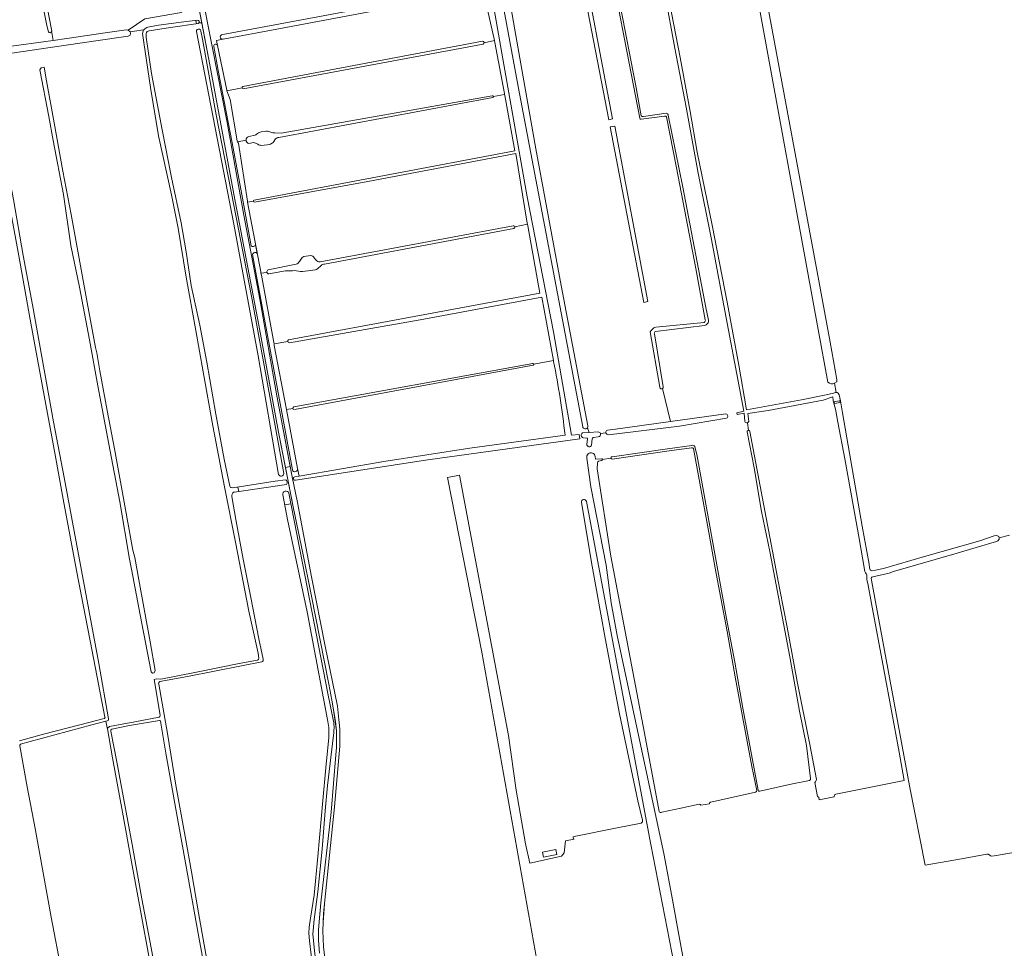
# Model space of a CAD drawing. Header units: metres. Extents: x 209813 to 223847, y 571801 to 587119.
# Tile 129 of 256: x 215979 to 216649, y 572574 to 573206. Entities that reach past the tile are written whole.
import ezdxf

# ---------------------------------------------------------------- set-up
doc = ezdxf.new("R2010")
doc.units = ezdxf.units.M
for name, color, linetype, lineweight in [('B-RO-GR-BEPLANTING_CULTUUR_BOSPLANTSOEN-GV', 8, 'Continuous', 0), ('B-RO-GR-BOUWLAND-GV', 8, 'Continuous', 0), ('B-RO-GR-GRAS-GV', 8, 'Continuous', 0), ('B-RO-GR-GROENVOORZIENING-GV', 8, 'Continuous', 0), ('B-RO-KW-KUNSTWERK_STUW-G', 8, 'Continuous', 0), ('B-RO-KW-KUNSTWERK_STUW-GV', 8, 'Continuous', 0), ('B-RO-VH-ONVERHARD-GV', 8, 'Continuous', 0)]:
    doc.layers.add(name, color=color, linetype=linetype, lineweight=lineweight)

msp = doc.modelspace()

# ---------------------------------------------------------------- linework, layer by layer
at = {"layer": 'B-RO-GR-BEPLANTING_CULTUUR_BOSPLANTSOEN-GV', "flags": 128}
for points in [[(216361.914, 572928.687), (216318.078, 573160.296), (216295.708, 573280.414), (216276.298, 573387.207), (216249.095, 573540.302)], [(216093.6, 573272.97), (216106.4, 573204.72), (216119.92, 573135.88), (216131.38, 573072.85), (216142.18, 573015.53), (216153.74, 572949.86), (216164.19, 572894.73), (216167.81, 572877.3), (216169.2, 572870.08), (216177.34, 572826.76), (216186.72, 572779.59), (216195.07, 572738.64), (216196.06, 572729.79), (216196.68, 572723.11), (216196.79, 572711.51), (216193.03, 572670.24), (216186.19, 572604.56), (216185.36, 572591.62), (216185.2, 572585.9), (216185.46, 572575.01), (216186.45, 572567.22)], [(216472.266, 572932.377), (216471.696, 572937.978), (216467.029, 572937.1), (216466.828, 572938.361), (216471.672, 572939.391), (216456.433, 573019.816), (216449.529, 573056.169), (216440.54, 573101.428), (216432.332, 573146.257), (216424.599, 573186.444), (216417.972, 573222.394), (216408.706, 573270.467), (216408.279, 573273.104)], [(216378.182, 573266.479), (216387.736, 573214.475), (216397.844, 573161.999), (216401.79, 573140.364)], [(216117.107, 573195.631), (216298.723, 573229.709), (216308.337, 573175.352), (216324.132, 573085.18), (216342.097, 572993.365), (216354.299, 572923.008), (216359.544, 572923.535), (216360.02, 572920.727), (216256.605, 572906.317), (216166.492, 572892.445)], [(216100.244, 573203.195), (216081.404, 573200.374), (216066.84, 573198.258)], [(216182.73, 572570.68), (216182.24, 572579.49), (216182.17, 572586.32), (216182.56, 572592.04), (216183.68, 572604.97), (216190.82, 572666.66), (216193.96, 572705.61), (216194.31, 572710.73), (216194.41, 572722.06), (216192.69, 572734.59), (216191.3, 572742.82), (216189.18, 572753.75), (216177.07, 572814.65), (216171.44, 572842.75), (216165.1, 572873.26), (216154.97, 572925.06), (216141.48, 572998.06), (216124.54, 573087.04), (216108.11, 573175.1), (216102.681, 573203.584), (216100.844, 573203.641)], [(216154.951, 572896.452), (216141.213, 572977.072), (216124.64, 573066.584), (216099.043, 573197.644)], [(216102.093, 573198.063), (216103.247, 573192.44), (216112.582, 573141.005), (216124.647, 573079.577), (216136.5, 573017.623), (216150.87, 572939.471), (216158.632, 572896.976)], [(216065.001, 573193.826), (216068.556, 573169.148), (216075.789, 573130.79), (216082.111, 573098.476), (216088.729, 573067.518), (216092.05, 573047.912), (216095.606, 573024.856), (216101.371, 572997.848), (216106.075, 572972.728), (216112.249, 572937.378), (216117.894, 572906.803), (216121.805, 572888.435)], [(216113.524, 573188.104), (216112.756, 573191.716), (216117.101, 573192.417)], [(216136.286, 573051.998), (216129.982, 573086.868), (216123.38, 573122.107), (216114.161, 573169.981), (216110.941, 573187.621)], [(216403.197, 573139.924), (216418.726, 573142.09)], [(216420.133, 573140.757), (216429.964, 573091.827), (216445.781, 573009.901), (216447.522, 573001.348)], [(216140.467, 573046.643), (216139.308, 573052.777)], [(216164.357, 572899.531), (216145.76, 572999.598), (216137.358, 573046.072)], [(216444.817, 572997.787), (216411.42, 572993.662)], [(216410.783, 572992.051), (216416.696, 572955.893)], [(216416.211, 572954.862), (216421.604, 572932.394), (216459.379, 572937.672)], [(216459.693, 572934.733), (216427.824, 572929.168), (216379.39, 572923.414)], [(216361.797, 572924.596), (216366.421, 572924.908), (216365.104, 572928.102)], [(216474.854, 572926.451), (216474.046, 572931.597)], [(216364.678, 572921.148), (216362.345, 572921.386)], [(216364.786, 572916.921), (216365.244, 572920.303)], [(216368.308, 572920.595), (216368.01, 572916.35)], [(216372.504, 572922.028), (216369.02, 572921.434)], [(216377.661, 572924.696), (216374.029, 572924.239)], [(216517.02, 572689.609), (216514.149, 572711.89), (216509.538, 572735.459), (216502.938, 572772.303), (216489.242, 572843.881), (216483.583, 572871.2), (216478.521, 572900.959), (216473.919, 572925.342)], [(216381.954, 572908.422), (216419.524, 572913.884), (216436.212, 572916.184)], [(216438.248, 572915.313), (216439.721, 572908.929), (216454.722, 572826.167), (216459.842, 572798.375), (216465.491, 572768.701), (216470.988, 572737.464), (216481.272, 572681.643)], [(216494.537, 572212.94), (216489.394, 572241.922), (216483.59, 572277.495), (216475.182, 572323.099), (216466.489, 572370.408), (216460.723, 572404.04), (216456.24, 572427.617), (216450.446, 572456.398), (216444.441, 572492.622), (216438.196, 572526.508), (216433.308, 572551.279), (216427.233, 572583.139), (216422.945, 572607.008), (216417.431, 572637.454), (216385.466, 572786.901), (216381.275, 572809.097), (216377.889, 572834.697), (216367.554, 572888.073), (216364.836, 572907.546)], [(216370.418, 572908.533), (216370.704, 572906.694), (216374.658, 572907.074)], [(216375.359, 572906.454), (216381.158, 572907.455)], [(216165.992, 572894.74), (216169.009, 572895.26), (216167.91, 572900.417)], [(216399.09, 572225.724), (216398.469, 572224.623), (216396.564, 572224.147), (216393.759, 572224.359), (216392.122, 572227.051), (216389.287, 572241.574), (216362.9, 572390.439), (216332.881, 572553.318), (216293.366, 572775.383), (216269.885, 572894.358), (216278.21, 572895.848), (216311.523, 572718.739), (216316.665, 572681.597), (216322.923, 572645.058), (216325.947, 572631.995), (216347.569, 572636.77), (216349.32, 572638.899), (216350.172, 572647.19), (216356.194, 572648.345)], [(216123.338, 572887.343), (216128.084, 572887.872), (216152.706, 572891.71), (216159.664, 572892.767)], [(216160.28, 572889.615), (216124.988, 572884.444)], [(216123.251, 572881.42), (216125.837, 572865.706), (216130.924, 572838.817), (216136.099, 572812.694), (216141.657, 572784.478), (216144.569, 572770.709)], [(216188.602, 572728.272), (216174.441, 572802.848), (216161.01, 572865.644), (216157.863, 572882.473)], [(216162.071, 572883.628), (216173.191, 572826.828), (216188.612, 572747.308), (216192.389, 572728.48)], [(216402.611, 572661.128), (216399.493, 572674.408), (216386.978, 572733.615), (216377.267, 572784.925), (216368.313, 572833.995), (216361.152, 572877.365)], [(216364.415, 572878.016), (216408.37, 572644.564), (216430.428, 572530.263), (216447.115, 572439.509), (216466.184, 572337.475), (216483.847, 572245.001)], [(216143.595, 572768.823), (216129.826, 572766.088), (216093.06, 572759.031), (216074.161, 572755.444)], [(216073.423, 572753.823), (216075.716, 572740.879), (216079.302, 572720.064), (216085.034, 572685.009), (216091.473, 572650.041), (216095.794, 572626.101), (216100.468, 572598.121), (216106.142, 572566.102), (216111.874, 572532.727), (216116.872, 572506.28), (216122.091, 572481.286), (216125.203, 572467.498)], [(216192.384, 572719.12), (216188.35, 572684.726), (216186.786, 572667.476), (216184.569, 572641.451), (216181.78, 572612.5), (216179.304, 572593.594), (216178.355, 572583.533), (216179.771, 572570.356), (216182.539, 572552.325), (216186.12, 572537.479), (216190.203, 572516.682), (216192.593, 572502.453), (216196.578, 572477.601), (216200.126, 572456.582), (216204.969, 572428.971), (216210.093, 572401.386), (216214.8, 572373.577), (216219.349, 572348.917), (216223.328, 572326.27), (216229.311, 572295.284), (216234.816, 572263.985), (216240.144, 572235.102)], [(216126.59, 572466.494), (216149.194, 572468.711), (216182.103, 572472.765), (216194.793, 572474.377), (216188.209, 572510.984), (216182.813, 572539.486), (216181.974, 572543.711), (216180.288, 572549.367), (216178.372, 572560.086), (216176.07, 572579.164), (216175.579, 572584.237), (216175.798, 572588.436), (216176.65, 572594.556), (216179.252, 572610.2), (216181.797, 572636.364), (216185.162, 572674.592), (216187.085, 572696.712), (216189.123, 572717.438)], [(216482.349, 572680.844), (216504.683, 572685.951), (216516.167, 572688.29)], [(216356.111, 572650.065), (216385.29, 572655.877), (216401.639, 572659.249)]]:
    msp.add_lwpolyline(points, dxfattribs=at)
at = {"layer": 'B-RO-GR-BEPLANTING_CULTUUR_BOSPLANTSOEN-GV'}
for points in [[(216100.844, 573203.641, -0.1664007), (216100.244, 573203.195)], [(216064.855, 573196.508, 0.0508016), (216065.001, 573193.826)], [(216066.84, 573198.258, 0.2980759), (216064.855, 573196.508)], [(216099.043, 573197.644, -1.030036), (216102.093, 573198.063)], [(216418.726, 573142.09, -0.3964181), (216420.133, 573140.757)], [(216401.79, 573140.364, 0.3571957), (216403.197, 573139.924)], [(216139.308, 573052.777, -0.5922194), (216136.286, 573051.998)], [(216137.358, 573046.072, -0.6786781), (216140.467, 573046.643)], [(216447.522, 573001.348, -0.4306511), (216444.817, 572997.787)], [(216411.42, 572993.662, 0.495768), (216410.783, 572992.051)], [(216416.696, 572955.893, -0.2564121), (216416.211, 572954.862)], [(216459.379, 572937.672, -0.755497), (216459.693, 572934.733)], [(216365.104, 572928.102, -0.5910382), (216361.914, 572928.687)], [(216474.046, 572931.597, -0.3929901), (216472.266, 572932.377)], [(216362.345, 572921.386, -0.6883043), (216361.797, 572924.596)], [(216365.244, 572920.303, 0.5208661), (216364.678, 572921.148)], [(216369.02, 572921.434, 0.2957), (216368.308, 572920.595)], [(216374.029, 572924.239, -0.5168631), (216372.504, 572922.028)], [(216379.39, 572923.414, -0.3868207), (216377.661, 572924.696)], [(216473.919, 572925.342, -0.5254641), (216474.854, 572926.451)], [(216368.01, 572916.35, -0.9168115), (216364.786, 572916.921)], [(216436.212, 572916.184, -0.3010377), (216438.248, 572915.313)], [(216364.836, 572907.546, -1.1027647), (216370.418, 572908.533)], [(216374.658, 572907.074, -0.4265005), (216375.359, 572906.454)], [(216381.158, 572907.455, -0.4586893), (216381.954, 572908.422)], [(216158.632, 572896.976, -0.7762743), (216154.951, 572896.452)], [(216166.492, 572892.445, -0.9993128), (216165.992, 572894.74)], [(216121.805, 572888.435, 0.3532216), (216123.338, 572887.343)], [(216159.664, 572892.767, -0.5776843), (216160.28, 572889.615)], [(216123.366, 572882.912, 0.0822614), (216123.251, 572881.42)], [(216124.988, 572884.444, 0.3088714), (216123.366, 572882.912)], [(216157.863, 572882.473, -0.9507969), (216162.071, 572883.628)], [(216361.152, 572877.365, -0.9968176), (216364.415, 572878.016)], [(216144.569, 572770.709, -0.3847685), (216143.595, 572768.823)], [(216074.161, 572755.444, 0.3495655), (216073.423, 572753.823)], [(216189.123, 572717.438, 0.0656347), (216188.602, 572728.272)], [(216192.389, 572728.48, -0.0731836), (216192.384, 572719.12)], [(216516.167, 572688.29, 0.3537071), (216517.02, 572689.609)], [(216481.272, 572681.643, 0.4267071), (216482.349, 572680.844)], [(216401.639, 572659.249, 0.4408385), (216402.611, 572661.128)], [(216356.194, 572648.345, -0.9423805), (216356.111, 572650.065)]]:
    msp.add_lwpolyline(points, format="xyb", dxfattribs=at)
at = {"layer": 'B-RO-GR-BEPLANTING_CULTUUR_BOSPLANTSOEN-GV', "flags": 128}
msp.add_lwpolyline([(216344.356, 572637.783), (216335.285, 572635.992), (216334.605, 572639.435), (216343.676, 572641.226)], close=True, dxfattribs=at)
at = {"layer": 'B-RO-GR-BEPLANTING_CULTUUR_BOSPLANTSOEN-GV'}
for centre, radius, start, end in [((216116.953, 573194.025), 1.613, 84.516542, 275.019742), ((216112.242, 573187.805), 1.316, 13.14166, 189.076072), ((216166.1, 572900.109), 1.837, 198.344802, 12.422567)]:
    msp.add_arc(centre, radius, start, end, dxfattribs=at)
at = {"layer": 'B-RO-GR-BOUWLAND-GV', "flags": 128}
for points in [[(216410.629, 573276.86), (216412.522, 573265.117), (216419.462, 573225.926), (216428.199, 573180.113), (216435.052, 573143.381), (216439.92, 573115.556), (216449.991, 573066.084), (216460.311, 573013.661), (216468.117, 572970.85), (216473.311, 572940.325), (216510.925, 572947.102), (216527.601, 572950.517), (216532.649, 572951.755), (216533.836, 572952.247), (216534.381, 572952.228)], [(216528.842, 572959.147), (216522.185, 572995.037), (216479.381, 573229.787), (216471.196, 573275.228), (216470.15, 573280.548)], [(216534.381, 572952.228), (216533.334, 572958.574)]]:
    msp.add_lwpolyline(points, dxfattribs=at)
at = {"layer": 'B-RO-GR-BOUWLAND-GV'}
msp.add_lwpolyline([(216533.334, 572958.574, -0.3603482), (216528.842, 572959.147)], format="xyb", dxfattribs=at)
at = {"layer": 'B-RO-GR-GRAS-GV', "flags": 128}
for points in [[(216001.55, 573191.682), (216011.018, 573192.974), (216038.512, 573197.12), (216051.215, 573198.779), (216052.595, 573198.721), (216063.972, 573206.263), (216088.852, 573210.607), (216090.633, 573213.558), (216091.291, 573217.025), (216086.478, 573242.326), (216078.209, 573288.478), (216068.41, 573342.698), (216060.168, 573387.972), (216059.847, 573389.59), (216047.382, 573459.888), (216035.094, 573526.375), (216024.347, 573584.1), (216016.949, 573623.295), (215989.088, 573614.382), (215953.928, 573603.079), (215928.672, 573593.921)], [(215893.583, 573583.917), (215888.682, 573582.761), (215897.64, 573536.43), (215910.93, 573463.12), (215915.913, 573436.129), (215944.584, 573441.044), (215950.322, 573403.547), (215919.804, 573398.14), (215920.678, 573393.217), (215942.204, 573270.321), (215955.097, 573185.915), (215956.524, 573183.043), (215965.097, 573184.361), (215965.065, 573185.113), (215965.43, 573185.917), (215966.249, 573186.805), (215968.288, 573187.109), (216001.55, 573191.682), (216000.795, 573197.115), (216000.483, 573197.411)], [(215998.392, 573197.554), (215997.36, 573201.793), (215991.764, 573229.361), (215985.456, 573262.117), (215978.082, 573300.905), (215970.643, 573340.764), (215963.463, 573379.423), (215957.061, 573416.882), (215950.562, 573454.535), (215944.837, 573484.891), (215939.598, 573513.464), (215935.457, 573534.415), (215930.317, 573565.419), (215926.274, 573586.565)], [(215928.155, 573586.953), (215931.647, 573566.456), (215951.699, 573458.231), (215958.716, 573419.572), (215963.826, 573390.578), (215967.308, 573372.031), (215971.42, 573351.504), (215976.661, 573324.813), (215981.997, 573295.721), (215987.43, 573266.922), (215993.835, 573233.906), (215998.881, 573207.312), (216000.627, 573197.874)], [(216400.792, 573138.811), (216376.182, 573266.355)], [(216307.121, 573248.587), (216315.764, 573198.781), (216330.021, 573117.92), (216347.239, 573025.028), (216365.509, 572929.498)], [(216294.84, 573190.129), (216301.87, 573191.557), (216294.312, 573225.886), (216153.715, 573199.268), (216117.317, 573192.452)], [(216487.132, 573218.477), (216521.403, 573034.307), (216530.219, 572986.429), (216534.935, 572960.995), (216534.876, 572959.419), (216533.334, 572958.574), (216534.381, 572952.228), (216535.033, 572952.205), (216535.834, 572951.64), (216536.48, 572950.618), (216537.452, 572946.527), (216538.764, 572938.231), (216552.189, 572861.228), (216556.757, 572835.379), (216557.137, 572832.908), (216557.578, 572831.574), (216557.8, 572831.286), (216558.226, 572831.007), (216558.774, 572830.911), (216561.059, 572831.182), (216566.584, 572832.432), (216594.561, 572840.48), (216632.121, 572851.341), (216641.985, 572854.56), (216643.168, 572854.807), (216644.2, 572854.735), (216645.005, 572854.078), (216645.3, 572853.203)], [(216062.383, 573196.273), (216063.184, 573198.766), (216053.944, 573197.467), (216054.126, 573196.65), (216053.977, 573195.308), (216052.763, 573194.677), (216046.366, 573193.693), (216010.409, 573188.466), (215991.868, 573185.645), (215968.906, 573182.21), (215967.586, 573182.082), (215966.201, 573182.47), (215965.13, 573183.608), (215965.097, 573184.361)], [(216141.556, 572771.303), (216141.027, 572774.724), (216134.673, 572803.412), (216125.705, 572850.32), (216118.206, 572887.912), (216110.34, 572929.481), (216103.589, 572966.23), (216098.645, 572994.419), (216092.089, 573030.565), (216086.563, 573063.911), (216082.034, 573086.525), (216073.358, 573126.741), (216067.95, 573159.703), (216062.383, 573196.273)], [(216117.101, 573192.417), (216112.756, 573191.716), (216113.524, 573188.104), (216119.725, 573157.87), (216119.883, 573157.422), (216130.123, 573159.417)], [(216130.617, 573160.318), (216293.782, 573191.239)], [(216294.245, 573189.06), (216130.83, 573158.763)], [(216308.789, 573154.801), (216308.635, 573155.494), (216302.147, 573190.302), (216301.87, 573191.557)], [(215956.524, 573183.043), (215956.831, 573182.424), (215957.049, 573181.743), (215956.826, 573180.873), (215956.207, 573179.936), (215955.406, 573179.156), (215954.829, 573179.156), (215955.839, 573174.067), (215957.092, 573174.143), (215957.996, 573173.377), (215961.618, 573152.945), (215968.119, 573117.659), (215974.523, 573083.346), (215981.281, 573045.369), (215987.458, 573011.834), (216001.882, 572932.117), (216009.095, 572894.301), (216032.607, 572767.752), (216039.334, 572730.163), (216039.351, 572729.315), (216038.298, 572728.715), (216037.445, 572728.502)], [(216036.837, 572731.235), (216028.136, 572776.056), (216017.559, 572830.996), (216008.503, 572879.481), (216003.038, 572909.805), (215994.37, 572956.183), (215985.864, 573001.879), (215978.265, 573045.143), (215969.404, 573093.305), (215963.291, 573126.709), (215956.856, 573162.547), (215955.175, 573172.86)], [(216119.883, 573157.422), (216121.963, 573151.528), (216126.725, 573123.402), (216127.094, 573122.752)], [(216138.382, 573083.077), (216315.779, 573116.467), (216308.9, 573154.303), (216308.789, 573154.801), (216301.226, 573153.433)], [(216152.527, 573128.733), (216156.654, 573128.486), (216300.42, 573154.034)], [(216300.706, 573152.779), (216155.216, 573125.723)], [(216417.615, 573140.239), (216401.742, 573138.056)], [(216445.363, 573001.61), (216438.869, 573036.472), (216425.748, 573105.048), (216419.057, 573139.615)], [(216143.129, 573129.47), (216146.601, 573129.92)], [(216132.865, 573123.743), (216127.094, 573122.752), (216127.659, 573121.759), (216133.745, 573082.204), (216133.873, 573081.526)], [(216134.65, 573126.287), (216139.164, 573127.284)], [(216137.979, 573122.115), (216134.804, 573121.57)], [(216140.772, 573121.052), (216139.383, 573121.756)], [(216152.978, 573124.607), (216151.214, 573122.295)], [(216315.677, 573064.757), (216324.291, 573066.597), (216324.144, 573067.269), (216316.447, 573114.792), (216215.64, 573095.742), (216138.606, 573081.705)], [(216148.956, 573120.919), (216143.281, 573120.266)], [(216137.911, 573082.218), (216133.873, 573081.526), (216142.816, 573034.219), (216142.979, 573033.417), (216147.09, 573033.738)], [(216142.979, 573033.417), (216143.281, 573031.938), (216151.88, 572986.165), (216151.963, 572985.178), (216161.343, 572986.91), (216161.239, 572987.438), (216161.663, 572987.982), (216332.856, 573019.767), (216324.521, 573065.54), (216324.291, 573066.597)], [(216183.285, 573040.973), (216314.586, 573065.485)], [(216314.975, 573063.738), (216186.243, 573039.432)], [(216169.221, 573041.374), (216170.944, 573043.92)], [(216172.265, 573044.559), (216176.9, 573045.245)], [(216179.242, 573043.85), (216180.388, 573042.312)], [(216147.843, 573035.663), (216167.001, 573039.359)], [(216159.733, 573034.817), (216148.326, 573032.821)], [(216180.065, 573035.562), (216171.332, 573034.428)], [(216184.015, 573038.601), (216181.435, 573036.166)], [(216342.017, 572973.882), (216334.185, 573017.02), (216253.784, 573002.123), (216162.523, 572985.983), (216161.875, 572986.081), (216161.446, 572986.383), (216161.343, 572986.91)], [(216411.584, 572996.492), (216444.574, 572999.873)], [(216414.335, 572955.666), (216407.778, 572993.315)], [(216151.963, 572985.178), (216152.052, 572984.131), (216160.396, 572940.639)], [(216342.136, 572973.227), (216342.017, 572973.882), (216328.603, 572971.427)], [(216165.481, 572942.351), (216328.057, 572971.925)], [(216328.304, 572970.765), (216165.802, 572940.532)], [(216378.757, 572926.533), (216384.281, 572927.178), (216421.604, 572932.394), (216416.211, 572954.862)], [(216532.033, 572949.181), (216525.45, 572946.984), (216488.038, 572939.98), (216474.34, 572937.899), (216474.94, 572932.526)], [(216522.503, 572676.579), (216522.821, 572674.95), (216533.011, 572677.168), (216533.205, 572678.412), (216534.155, 572678.992), (216580.648, 572688.25), (216577.224, 572707.392), (216566.772, 572763.666), (216558.493, 572808.598), (216556.016, 572822.134), (216555.5, 572823.808), (216555.292, 572824.944), (216555.323, 572827.559), (216555.257, 572828.156), (216555.039, 572828.52), (216554.309, 572829.429), (216553.845, 572830.281), (216549.942, 572852.78), (216540.378, 572906.973), (216535.496, 572932.038), (216534.057, 572940.708), (216532.419, 572946.503), (216532.033, 572949.181)], [(216164.728, 572941.337), (216160.396, 572940.639), (216167.91, 572900.417), (216169.009, 572895.26)], [(216365.104, 572928.102), (216366.421, 572924.908), (216372.53, 572925.32)], [(216169.009, 572895.26), (216226.535, 572905.172), (216285.176, 572914.259), (216349.949, 572923.179)], [(216475.645, 572925.648), (216484.188, 572880.027), (216496.063, 572817.939), (216501.101, 572792.492), (216507.831, 572755.575), (216516.541, 572712.627), (216520.942, 572688.765)], [(216435.929, 572914.509), (216420.858, 572912.524), (216382.058, 572906.772)], [(216480.311, 572681.314), (216476.938, 572697.629), (216470.749, 572731.762), (216465.763, 572758.759), (216460.191, 572789.644), (216455.848, 572812.248), (216452.028, 572832.649), (216448.635, 572851.811), (216437.331, 572913.939)], [(216372.037, 572904.504), (216371.728, 572900.135), (216380.978, 572840.84), (216404.041, 572720.281), (216413.948, 572667.197)], [(216374.929, 572905.818), (216372.78, 572905.381)], [(216652.334, 572855.087), (216645.3, 572853.203), (216645.276, 572852.254), (216644.469, 572851.285), (216643.427, 572850.682), (216629.728, 572846.757), (216616.832, 572842.826), (216573.308, 572830.464), (216570.378, 572829.267), (216559.42, 572826.682), (216558.564, 572826.427), (216558.356, 572826.2), (216558.272, 572825.906), (216558.421, 572824.394), (216568.527, 572770.584), (216584.337, 572684.609), (216594.954, 572630.66), (216619.656, 572634.996), (216636.863, 572637.969), (216637.875, 572638.03), (216638.935, 572637.382), (216639.357, 572636.975), (216639.536, 572636.882), (216640.2, 572636.745), (216641.899, 572636.94), (216680.808, 572643.598)], [(216038.559, 572723.77), (216039.881, 572724.825), (216057.1, 572728.054), (216073.702, 572731.327), (216074.232, 572731.689), (216074.35, 572732.576), (216070.233, 572756.843), (216071.919, 572757.273), (216074.913, 572757.053), (216099.108, 572761.848), (216129.393, 572767.995), (216140.646, 572770.127)], [(215978.817, 572715.118), (215995.099, 572719.682), (216026.786, 572727.838), (216036.321, 572730.265)], [(216038.559, 572723.77), (216038.359, 572724.122), (216037.445, 572728.502), (216027.86, 572726.114), (215985.903, 572714.785), (215979.299, 572712.813)], [(216074.007, 572729.1), (216053.576, 572725.538), (216041.522, 572723.154)], [(216122.506, 572465.155), (216120.495, 572475.515), (216114.48, 572507.619), (216108.766, 572539.018), (216100.799, 572581.578), (216093.283, 572623.351), (216085.528, 572666.141), (216078.216, 572706.873), (216074.73, 572728.583)], [(216081.438, 572465.737), (216085.76, 572466.561), (216085.349, 572469.345), (216080.19, 572496.695), (216074.151, 572529.005), (216067.198, 572566.072), (216060.929, 572599.8), (216055.437, 572630.392), (216048.759, 572666.687), (216042.006, 572703.514), (216038.492, 572723.33)], [(216040.873, 572721.817), (216044.804, 572702.023), (216049.445, 572676.332), (216055.29, 572644.526), (216061.982, 572607.613), (216068.23, 572574.239), (216074.644, 572539.184), (216081.222, 572503.626), (216089.378, 572459.181)], [(215978.885, 572711.693), (215984.001, 572683.949), (215989.353, 572655.556), (216000.319, 572595.115), (216007.19, 572558.37), (216012.159, 572531.009), (216022.01, 572477.333), (216025.8, 572456.573)], [(216519.845, 572686.837), (216521.751, 572677.232)], [(216449.108, 572673.522), (216479.611, 572680.134)], [(216442.294, 572671.369), (216448.323, 572672.408)], [(216415.837, 572666.532), (216428.703, 572669.392), (216441.213, 572672.076)]]:
    msp.add_lwpolyline(points, dxfattribs=at)
for points in [[(216356.411, 573258.744), (216359.198, 573259.201), (216382.104, 573138.243), (216379.617, 573137.716)], [(216068.369, 572762.14), (216060.882, 572800.813), (216054.915, 572831.884), (216053.645, 572838.657), (216046.926, 572877.798), (216039.571, 572917.009), (216032.057, 572956.75), (216026.342, 572988.024), (216019.648, 573023.773), (216013.695, 573052.212), (216008.615, 573086.766), (216001.577, 573123.544), (215998.666, 573139.948), (215992.528, 573171.592), (215993.486, 573173.078), (215995.492, 573173.424), (215997.082, 573164.158), (216002.315, 573135.588), (216008.136, 573102.832), (216013.958, 573073.172), (216024.718, 573013.438), (216030.452, 572982.716), (216031.421, 572979.075), (216033.419, 572966.898), (216038.388, 572939.862), (216043.357, 572913.71), (216048.826, 572883.99), (216052.53, 572863.676), (216055.882, 572844.807), (216057.075, 572839.901), (216059.904, 572824.685), (216067.509, 572782.523), (216070.91, 572762.976), (216070.301, 572761.399), (216069.243, 572761.293)], [(216380.648, 573132.988), (216383.743, 573133.246), (216406.183, 573013.965), (216403.564, 573013.33)]]:
    msp.add_lwpolyline(points, close=True, dxfattribs=at)
at = {"layer": 'B-RO-GR-GRAS-GV'}
for points in [[(216117.317, 573192.452, -0.0330407), (216117.101, 573192.417)], [(216401.742, 573138.056, -0.5450512), (216400.792, 573138.811)], [(216419.057, 573139.615, 0.2828002), (216417.615, 573140.239)], [(216139.164, 573127.284, 0.0645328), (216140.76, 573128.452)], [(216140.76, 573128.452, -0.1194165), (216143.129, 573129.47)], [(216146.601, 573129.92, -0.0789502), (216149.718, 573129.175)], [(216149.718, 573129.175, 0.081448), (216152.527, 573128.733)], [(216139.383, 573121.756, 0.2001679), (216137.979, 573122.115)], [(216143.281, 573120.266, -0.1146478), (216140.772, 573121.052)], [(216151.214, 573122.295, -0.1524201), (216148.956, 573120.919)], [(216155.216, 573125.723, 0.1799015), (216152.978, 573124.607)], [(216167.001, 573039.359, 0.1933357), (216169.221, 573041.374)], [(216170.944, 573043.92, -0.1276719), (216172.265, 573044.559)], [(216176.9, 573045.245, -0.2290626), (216179.242, 573043.85)], [(216180.388, 573042.312, 0.2386931), (216183.285, 573040.973)], [(216165.934, 573035.052, -0.0172244), (216159.733, 573034.817)], [(216171.332, 573034.428, -0.0203628), (216165.934, 573035.052)], [(216181.435, 573036.166, -0.1422717), (216180.065, 573035.562)], [(216186.243, 573039.432, 0.2269025), (216184.015, 573038.601)], [(216444.574, 572999.873, 0.4228709), (216445.363, 573001.61)], [(216407.778, 572993.315, -0.2252525), (216411.584, 572996.492)], [(216349.949, 572923.179, 0.0208107), (216342.136, 572973.227)], [(216416.211, 572954.862, -0.569738), (216414.335, 572955.666)], [(216365.509, 572929.498, -0.2047916), (216365.104, 572928.102)], [(216474.94, 572932.526, -0.2386681), (216474.046, 572931.597)], [(216372.53, 572925.32, -0.3068352), (216374.029, 572924.239)], [(216377.661, 572924.696, -0.383639), (216378.757, 572926.533)], [(216474.854, 572926.451, -0.3625916), (216475.645, 572925.648)], [(216437.331, 572913.939, 0.4331431), (216435.929, 572914.509)], [(216382.058, 572906.772, -0.3944254), (216381.158, 572907.455)], [(216372.78, 572905.381, 0.331155), (216372.037, 572904.504)], [(216375.359, 572906.454, -0.3272897), (216374.929, 572905.818)], [(216140.646, 572770.127, 0.4038021), (216141.556, 572771.303)], [(216036.321, 572730.265, 0.4868909), (216036.837, 572731.235)], [(216074.73, 572728.583, 0.2586989), (216074.007, 572729.1)], [(216038.492, 572723.33, -0.0733095), (216038.559, 572723.77)], [(216041.522, 572723.154, 0.3903314), (216040.873, 572721.817)], [(215979.299, 572712.813, 0.2834799), (215978.885, 572711.693)], [(216520.942, 572688.765, -0.2791849), (216519.845, 572686.837)], [(216479.611, 572680.134, 0.3994914), (216480.311, 572681.314)], [(216448.323, 572672.408, -0.4765852), (216449.108, 572673.522)], [(216521.751, 572677.232, -0.2882793), (216522.503, 572676.579)], [(216413.948, 572667.197, 0.492452), (216415.837, 572666.532)], [(216441.213, 572672.076, -0.3214714), (216442.294, 572671.369)]]:
    msp.add_lwpolyline(points, format="xyb", dxfattribs=at)
for centre, radius, start, end in [((215999.472, 573197.98), 1.16, 201.520248, 355.233833), ((216293.675, 573190.077), 1.166, 299.251941, 86.90708), ((216130.916, 573159.568), 0.807, 111.738223, 263.560586), ((216300.582, 573153.411), 0.644, 281.080827, 104.095814), ((216135.28, 573123.946), 2.424, 105.075954, 257.831008), ((216138.587, 573082.406), 0.701, 106.961867, 269.290164), ((216314.794, 573064.614), 0.894, 281.667034, 104.095814), ((216148.469, 573034.308), 1.493, 114.814374, 263.560586), ((216327.992, 572971.304), 0.623, 300.033736, 104.095814), ((216165.681, 572941.416), 0.956, 102.070428, 257.831008)]:
    msp.add_arc(centre, radius, start, end, dxfattribs=at)
at = {"layer": 'B-RO-GR-GROENVOORZIENING-GV', "flags": 128}
for points in [[(216100.844, 573203.641), (216102.681, 573203.584), (216087.27, 573284.31), (216073.2, 573362.44), (216062.42, 573421.3), (216058.6, 573443.75), (216049.51, 573490.53), (216040.74, 573539.16), (216032.24, 573585.4), (216025.1, 573624.46), (216012.52, 573694.63), (216007.62, 573720.97), (216004.68, 573738.25), (216003.987, 573742.934), (216001.388, 573742.684), (216004.645, 573723.294), (216011.761, 573685.931), (216020.206, 573641.943), (216027.709, 573601.789), (216035.174, 573557.958), (216042.8, 573519.85), (216049.877, 573483.311), (216056.407, 573449.281), (216067.706, 573389.767)], [(216016.949, 573623.295), (216024.347, 573584.1), (216035.094, 573526.375), (216047.382, 573459.888), (216059.847, 573389.59), (216060.168, 573387.972), (216068.41, 573342.698), (216078.209, 573288.478), (216086.478, 573242.326), (216091.291, 573217.025), (216090.633, 573213.558), (216088.852, 573210.607), (216063.972, 573206.263), (216052.595, 573198.721)], [(216066.07, 573200.693), (216073.378, 573202.011), (216090.566, 573204.39), (216099.824, 573205.447)], [(216052.595, 573198.721), (216053.869, 573197.804), (216053.944, 573197.467), (216063.184, 573198.766), (216063.298, 573198.925)]]:
    msp.add_lwpolyline(points, dxfattribs=at)
at = {"layer": 'B-RO-GR-GROENVOORZIENING-GV'}
for points in [[(216099.824, 573205.447, -0.6231253), (216100.844, 573203.641)], [(216063.298, 573198.925, -0.1346467), (216066.07, 573200.693)]]:
    msp.add_lwpolyline(points, format="xyb", dxfattribs=at)
at = {"layer": 'B-RO-KW-KUNSTWERK_STUW-G', "flags": 128}
for points in [[(216098.619, 573205.309), (216099.083, 573203.021)], [(216127.339, 572887.789), (216127.853, 572884.864)], [(216159.122, 572875.742), (216163.49, 572876.38)]]:
    msp.add_lwpolyline(points, dxfattribs=at)
at = {"layer": 'B-RO-KW-KUNSTWERK_STUW-GV', "flags": 128}
msp.add_lwpolyline([(216536.508, 572946.409), (216533.105, 572945.878), (216533.294, 572944.663), (216537.159, 572945.267), (216536.97, 572946.482)], close=True, dxfattribs=at)
at = {"layer": 'B-RO-VH-ONVERHARD-GV', "flags": 128}
for points in [[(216097.05, 573233.13), (216108.11, 573175.1), (216124.54, 573087.04), (216141.48, 572998.06), (216154.97, 572925.06), (216159.64, 572901.18), (216162.841, 572901.847), (216153.74, 572949.86), (216142.18, 573015.53), (216131.38, 573072.85), (216119.92, 573135.88), (216106.4, 573204.72), (216093.6, 573272.97)], [(216159.64, 572901.18), (216165.1, 572873.26), (216171.44, 572842.75), (216177.07, 572814.65), (216189.18, 572753.75), (216191.3, 572742.82), (216193.73, 572728.31), (216194.41, 572722.06), (216194.31, 572710.73), (216193.96, 572705.61), (216190.82, 572666.66), (216183.68, 572604.97), (216182.56, 572592.04), (216182.17, 572586.32), (216182.24, 572579.49), (216182.73, 572570.68)], [(216186.45, 572567.22), (216185.46, 572575.01), (216185.2, 572585.9), (216185.55, 572597.64), (216186.19, 572604.56), (216193.03, 572670.24), (216196.79, 572711.51), (216196.68, 572723.11), (216196.06, 572729.79), (216195.07, 572738.64), (216186.72, 572779.59), (216177.34, 572826.76), (216169.2, 572870.08), (216167.81, 572877.3), (216164.19, 572894.73), (216162.841, 572901.847)]]:
    msp.add_lwpolyline(points, dxfattribs=at)

doc.saveas('drawing.dxf')
